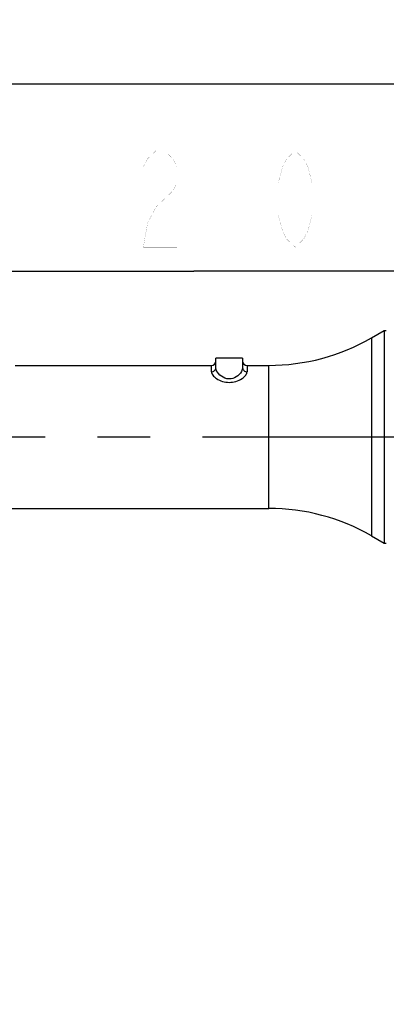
# Model space of a CAD drawing. Header units: millimetres. Extents: x 0 to 14268, y 0 to 10092.
# Tile 113 of 122: x 8281 to 8692, y 6768 to 7870. Entities that reach past the tile are written whole.
import ezdxf

# ---------------------------------------------------------------- set-up
doc = ezdxf.new("R2010")
doc.units = ezdxf.units.MM
doc.header["$LTSCALE"] = 784.74
doc.linetypes.add('CENTER', pattern=[0.6, 0.375, -0.075, 0.075, -0.075])
doc.layers.get('0').update_dxf_attribs({"linetype": 'CONTINUOUS'})
for name, color, linetype in [('204101000060_DXF_AXIS', 7, 'CONTINUOUS'), ('304103000039DXF_CONTINUOUS_LINE', 7, 'CONTINUOUS'), ('运动范围-新_DXF_BALLOON', 7, 'CONTINUOUS'), ('运动范围-新_DXF_DIMENSION', 7, 'CONTINUOUS')]:
    doc.layers.add(name, color=color, linetype=linetype)
doc.styles.get("Standard").update_dxf_attribs({"font": 'txt', "width": 0.7})
doc.dimstyles.new('DIMSTYLE_13', dxfattribs={"dimtxt": 108, "dimasz": 72, "dimexe": 1, "dimexo": 0, "dimgap": 2.25, "dimtad": 0, "dimtih": 1, "dimtoh": 1, "dimdec": 1, "dimdsep": 46, "dimtxsty": 'Standard', "dimblk": '_FILLED', "dimblk1": '_FILLED', "dimblk2": '_FILLED', "dimcen": 0.09, "dimclrt": 5, "dimazin": 2, "dimtp": 2, "dimtm": 2, "dimtfac": 1, "dimtdec": 0, "dimtofl": 0, "dimtmove": 0, "dimatfit": 3, "dimldrblk": '_FILLED', "dimfxl": 0, "dimtolj": 1, "dimarcsym": 0})
doc.dimstyles.new('DIMSTYLE_3', dxfattribs={"dimtxt": 108, "dimasz": 72, "dimexe": 1, "dimexo": 0, "dimgap": 2.25, "dimtad": 1, "dimdec": 0, "dimdsep": 46, "dimtxsty": 'Standard', "dimblk": '_FILLED', "dimblk1": '_FILLED', "dimblk2": '_FILLED', "dimcen": 0.09, "dimclrt": 5, "dimazin": 2, "dimtp": 1.2, "dimtm": 1.2, "dimtfac": 1, "dimtdec": 0, "dimtofl": 0, "dimtmove": 0, "dimatfit": 3, "dimldrblk": '_FILLED', "dimfxl": 0, "dimtolj": 1, "dimarcsym": 0})
doc.dimstyles.new('DIMSTYLE_9', dxfattribs={"dimtxt": 108, "dimasz": 72, "dimexe": 1, "dimexo": 0, "dimgap": 2.25, "dimtad": 1, "dimdec": 1, "dimdsep": 46, "dimtxsty": 'Standard', "dimblk": '_FILLED', "dimblk1": '_FILLED', "dimblk2": '_FILLED', "dimcen": 0.09, "dimclrt": 5, "dimazin": 2, "dimtp": 2, "dimtm": 2, "dimtfac": 1, "dimtdec": 1, "dimtofl": 0, "dimtmove": 0, "dimatfit": 3, "dimldrblk": '_FILLED', "dimfxl": 0, "dimtolj": 1, "dimarcsym": 0})

# ---------------------------------------------------------------- blocks, each defined once
blk = doc.blocks.new('_FILLED')
at = {"color": 0, "linetype": 'ByBlock'}
blk.add_solid([(0, 0), (-1, 0.167), (-1, -0.167)], dxfattribs=at)
blk = doc.blocks.new('*D4')
at = {"layer": '运动范围-新_DXF_DIMENSION', "color": 2, "linetype": 'Continuous', "transparency": 16777216}
for p, q in [((7871.4, 7191.4), (7871.4, 7600.7)), ((9081.4, 7427.9), (9081.4, 7600.7)), ((7871.4, 7588.7), (8476.4, 7588.7)), ((9081.4, 7588.7), (8476.4, 7588.7))]:
    blk.add_line(p, q, dxfattribs=at)
at = {"layer": '运动范围-新_DXF_DIMENSION', "color": 2, "linetype": 'Continuous', "transparency": 16777216, "xscale": 72, "yscale": 72, "zscale": 72, "rotation": 180}
blk.add_blockref('_FILLED', (7871.4, 7588.7), dxfattribs=at)
at = {"layer": '运动范围-新_DXF_DIMENSION', "color": 2, "linetype": 'Continuous', "transparency": 16777216, "xscale": 72, "yscale": 72, "zscale": 72}
blk.add_blockref('_FILLED', (9081.4, 7588.7), dxfattribs=at)
blk = doc.blocks.new('*D15')
at = {"layer": '运动范围-新_DXF_DIMENSION', "color": 2, "linetype": 'Continuous', "transparency": 16777216}
for p, q in [((7871.4, 8378.8), (11149.2, 8378.8)), ((11137.2, 8378.8), (11137.2, 6640.2)), ((11137.2, 4901.6), (11137.2, 6640.2)), ((8967.2, 4901.6), (11149.2, 4901.6))]:
    blk.add_line(p, q, dxfattribs=at)
at = {"layer": '运动范围-新_DXF_DIMENSION', "color": 2, "linetype": 'Continuous', "transparency": 16777216, "xscale": 72, "yscale": 72, "zscale": 72}
for p, rotation in [((11137.2, 8378.8), 90), ((11137.2, 4901.6), 270)]:
    blk.add_blockref('_FILLED', p, dxfattribs=dict(at, rotation=rotation))
blk = doc.blocks.new('*D23')
at = {"layer": '运动范围-新_DXF_BALLOON', "color": 2, "linetype": 'Continuous', "transparency": 16777216}
for p, q in [((10479.8, 8135.1), (10479.8, 8522.9)), ((10204.8, 7896.9), (10479.8, 8135.1)), ((10204.8, 6139.3), (10204.8, 7896.9))]:
    blk.add_line(p, q, dxfattribs=at)
blk = doc.blocks.new('*D32')
at = {"layer": '运动范围-新_DXF_BALLOON', "color": 2, "linetype": 'Continuous', "transparency": 16777216}
blk.add_line((7686.9, 7798.6), (10420.5, 7798.6), dxfattribs=at)

msp = doc.modelspace()

# ---------------------------------------------------------------- linework, layer by layer
at = {"color": 2, "linetype": 'Continuous'}
msp.add_arc((7871.383, 6043.397), 2335.402, 2.352729, 142.647271, dxfattribs=at)
at = {"layer": '204101000060_DXF_AXIS', "color": 7, "linetype": 'CENTER'}
msp.add_line((8015.223, 7403.397), (9018.294, 7403.397), dxfattribs=at)
at = {"layer": '304103000039DXF_CONTINUOUS_LINE', "color": 7, "linetype": 'Continuous'}
for p, q in [((8675.205, 7514.211), (8689.383, 7522.397)), ((8689.383, 7522.397), (8691.883, 7522.397)), ((8689.383, 7522.397), (8689.383, 7284.397)), ((8275.883, 7483.397), (8495.883, 7483.397)), ((8530.883, 7491.397), (8500.883, 7491.397)), ((8500.883, 7480.856), (8500.883, 7491.397)), ((8530.883, 7491.397), (8530.883, 7480.856)), ((8535.883, 7483.397), (8560.205, 7483.397)), ((8237.191, 7323.397), (8560.205, 7323.397)), ((8675.205, 7292.582), (8689.383, 7284.397)), ((8689.383, 7284.397), (8691.883, 7284.397))]:
    msp.add_line(p, q, dxfattribs=at)
at = {"layer": '304103000039DXF_CONTINUOUS_LINE', "color": 9, "linetype": 'Continuous'}
for p, q in [((8675.205, 7514.211), (8675.205, 7292.582)), ((8495.883, 7476.3), (8495.883, 7483.397)), ((8535.883, 7483.397), (8535.883, 7476.3)), ((8560.205, 7323.397), (8560.205, 7483.397))]:
    msp.add_line(p, q, dxfattribs=at)
at = {"layer": '304103000039DXF_CONTINUOUS_LINE', "color": 7, "linetype": 'Continuous'}
for centre, radius, start, end in [((8560.205, 7713.397), 230, 270, 300), ((8495.883, 7488.397), 5, 270, 360), ((8535.883, 7488.397), 5, 180, 270), ((8560.205, 7093.397), 230, 60, 90)]:
    msp.add_arc(centre, radius, start, end, dxfattribs=at)
at = {"layer": '304103000039DXF_CONTINUOUS_LINE', "color": 9, "linetype": 'Continuous'}
for points, knots in [([(8495.883, 7476.3), (8497.143, 7476.3), (8499.702, 7477.169), (8500.883, 7479.676), (8500.883, 7480.856)], [0, 0, 0, 0, 0.51639191, 1, 1, 1, 1]), ([(8495.883, 7476.3), (8495.883, 7474.97), (8497.55, 7471.909), (8503.803, 7466.619), (8515.885, 7462.775), (8527.965, 7466.621), (8534.216, 7471.909), (8535.883, 7474.97), (8535.883, 7476.3)], [0, 0, 0, 0, 0.08102369, 0.19593475, 0.5000784, 0.80407739, 0.91896707, 1, 1, 1, 1]), ([(8515.883, 7468.204), (8514.19, 7468.204), (8509.546, 7469.15), (8503.828, 7473.445), (8500.883, 7478.455), (8500.883, 7480.856)], [0, 0, 0, 0, 0.2417371, 0.6571499, 1, 1, 1, 1]), ([(8530.883, 7480.856), (8530.883, 7479.372), (8528.346, 7472.775), (8521.234, 7468.204), (8515.883, 7468.204)], [0, 0, 0, 0, 0.21718398, 1, 1, 1, 1]), ([(8530.883, 7480.856), (8530.883, 7479.676), (8532.064, 7477.169), (8534.623, 7476.3), (8535.883, 7476.3)], [0, 0, 0, 0, 0.48360841, 1, 1, 1, 1])]:
    msp.add_open_spline(points, degree=3, knots=knots, dxfattribs=at)
at = {"layer": '运动范围-新_DXF_DIMENSION', "color": 5, "linetype": 'Continuous', "const_width": 0.12}
for points in [[(8362.983, 7723.708), (8362.983, 7615.707)], [(8419.683, 7705.708), (8424.408, 7714.707), (8433.858, 7723.708), (8443.308, 7723.708), (8452.758, 7714.707), (8457.483, 7705.708), (8457.483, 7687.707), (8452.758, 7678.707), (8443.308, 7669.708), (8433.858, 7660.708), (8424.408, 7642.707), (8419.683, 7615.707), (8457.483, 7615.707)], [(8514.183, 7723.708), (8514.183, 7615.707)], [(8589.783, 7615.707), (8580.333, 7624.708), (8575.608, 7633.708), (8570.883, 7651.707), (8570.883, 7687.707), (8575.608, 7705.708), (8580.333, 7714.707), (8589.783, 7723.708), (8599.233, 7714.707), (8603.958, 7705.708), (8608.683, 7687.707), (8608.683, 7651.707), (8603.958, 7633.708), (8599.233, 7624.708), (8589.783, 7615.707)]]:
    msp.add_lwpolyline(points, dxfattribs=at)

# ---------------------------------------------------------------- dimensions: what is measured, and where the dimension line sits
at = {"layer": '运动范围-新_DXF_BALLOON', "color": 2, "linetype": 'Continuous'}
for feature_location, offset, dtype, origin, picture, middle in [((10204.816, 6139.268), (274.945, 2383.661), 1, (7521.383, 6139.268), '*D23', (10452.761, 8576.929)), ((7686.898, 7798.566), (2733.559, 0), 0, (7686.898, 5425.897), '*D32', (10474.457, 7825.566))]:
    dim = msp.add_ordinate_dim(feature_location=feature_location, offset=offset, dtype=dtype, origin=origin, dimstyle='DIMSTYLE_13', dxfattribs=at)
    dim.commit()
    dim.dimension.update_dxf_attribs({"geometry": picture, "text_midpoint": middle})
at = {"layer": '运动范围-新_DXF_DIMENSION', "color": 2, "linetype": 'Continuous'}
dim = msp.add_linear_dim(base=(11137.238, 4901.649), p1=(7871.383, 8378.798), p2=(8967.197, 4901.649), angle=270, dimstyle='DIMSTYLE_9', dxfattribs=at)
dim.commit()
dim.dimension.update_dxf_attribs({"geometry": '*D15', "text_midpoint": (11137.238, 6413.424), "dimtype": 160})
dim = msp.add_linear_dim(base=(9081.383, 7588.708), p1=(7871.383, 7191.397), p2=(9081.383, 7427.881), dimstyle='DIMSTYLE_3', dxfattribs=at)
dim.commit()
dim.dimension.update_dxf_attribs({"geometry": '*D4', "text_midpoint": (8325.183, 7588.708), "dimtype": 160})

doc.saveas('drawing.dxf')
